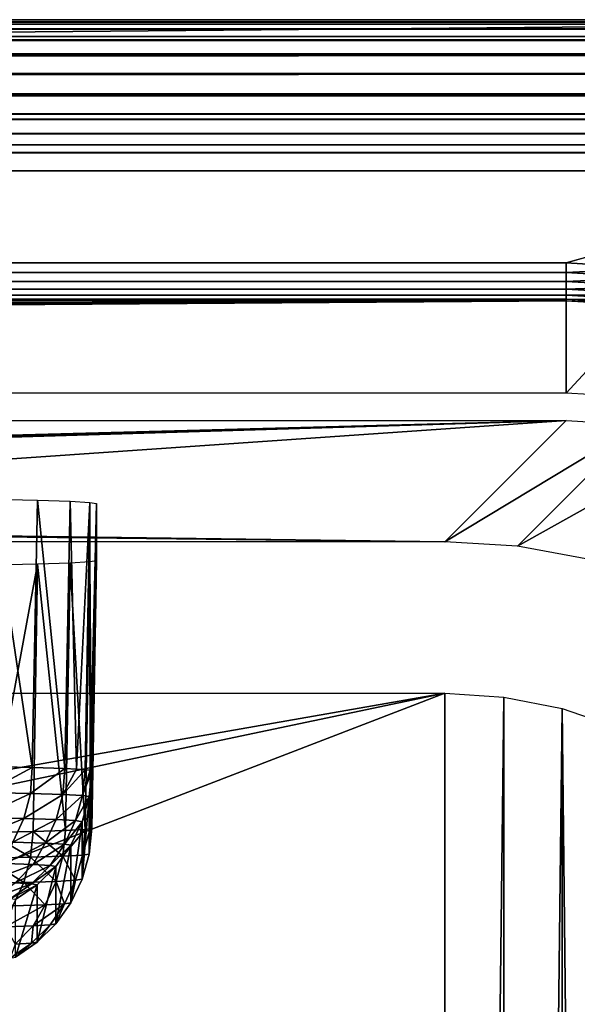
# Model space of a CAD drawing. Header units: millimetres. Extents: x -95 to 95, y -21 to 21.
# Tile 86 of 89: x 84.74 to 88.43, y 14.49 to 21. Entities that reach past the tile are written whole.
import ezdxf

# ---------------------------------------------------------------- set-up
doc = ezdxf.new("R2010")
doc.units = ezdxf.units.MM
doc.header["$LTSCALE"] = 135.540879
for name, color, linetype in [('1', 7, 'CONTINUOUS'), ('104', 7, 'CONTINUOUS'), ('105', 7, 'CONTINUOUS'), ('107', 7, 'CONTINUOUS'), ('108', 7, 'CONTINUOUS'), ('109', 7, 'CONTINUOUS'), ('11', 7, 'CONTINUOUS'), ('19', 7, 'CONTINUOUS'), ('2', 7, 'CONTINUOUS'), ('23', 7, 'CONTINUOUS'), ('26', 7, 'CONTINUOUS'), ('28', 7, 'CONTINUOUS'), ('29', 7, 'CONTINUOUS'), ('38', 7, 'CONTINUOUS'), ('39', 7, 'CONTINUOUS'), ('6', 7, 'CONTINUOUS'), ('92', 7, 'CONTINUOUS')]:
    doc.layers.add(name, color=color, linetype=linetype)

msp = doc.modelspace()

# ---------------------------------------------------------------- linework, layer by layer
at = {"layer": '1', "color": 7, "linetype": 'Continuous', "true_color": 0xe0f2ff}
for points in [[(-94, 21), (94, 21), (-88.3518, 19.3921), (-94, 21)], [(-88.3518, 19.3921), (94, 21), (88.3518, 19.3921), (-88.3518, 19.3921)], [(88.3518, 19.3921), (94, 21), (88.9314, 19.3587), (88.3518, 19.3921)]]:
    msp.add_3dface(points, dxfattribs=at)
at = {"layer": '104', "color": 254, "linetype": 'Continuous', "true_color": 0xd7d6db}
for points in [[(84.8193, 16.057, 48.7536), (84.5195, 16.0638, 47.9778), (84.5543, 17.8311, 47.9956), (84.8193, 16.057, 48.7536)], [(84.8543, 17.8243, 48.7769), (84.8193, 16.057, 48.7536), (84.5543, 17.8311, 47.9956), (84.8543, 17.8243, 48.7769)], [(85.0365, 16.05, 49.5568), (84.8193, 16.057, 48.7536), (84.8543, 17.8243, 48.7769), (85.0365, 16.05, 49.5568)], [(85.0709, 17.8173, 49.5853), (85.0365, 16.05, 49.5568), (84.8543, 17.8243, 48.7769), (85.0709, 17.8173, 49.5853)], [(85.1134, 16.0464, 49.9653), (85.0365, 16.05, 49.5568), (85.0709, 17.8173, 49.5853), (85.1134, 16.0464, 49.9653)], [(85.2018, 17.8101, 50.412), (85.1134, 16.0464, 49.9653), (85.0709, 17.8173, 49.5853), (85.2018, 17.8101, 50.412)], [(85.1692, 16.0428, 50.3816), (85.1134, 16.0464, 49.9653), (85.2018, 17.8101, 50.412), (85.1692, 16.0428, 50.3816)], [(85.2033, 16.0391, 50.8051), (85.1692, 16.0428, 50.3816), (85.2018, 17.8101, 50.412), (85.2033, 16.0391, 50.8051)], [(85.2456, 17.8028, 51.2478), (85.2033, 16.0391, 50.8051), (85.2018, 17.8101, 50.412), (85.2456, 17.8028, 51.2478)], [(85.2456, 17.8028, 51.2478), (85.2148, 16.0354, 51.2324), (85.2033, 16.0391, 50.8051), (85.2456, 17.8028, 51.2478)]]:
    msp.add_3dface(points, dxfattribs=at)
at = {"layer": '105', "color": 254, "linetype": 'Continuous', "true_color": 0xd7d6db}
for points in [[(84.5271, 15.6275, 97.9699), (84.8251, 15.6343, 97.1934), (84.8543, 17.4016, 97.2187), (84.5271, 15.6275, 97.9699)], [(84.5543, 17.3948, 98.0001), (84.5271, 15.6275, 97.9699), (84.8543, 17.4016, 97.2187), (84.5543, 17.3948, 98.0001)], [(84.8251, 15.6343, 97.1934), (85.0404, 15.6413, 96.3898), (84.8543, 17.4016, 97.2187), (84.8251, 15.6343, 97.1934)], [(84.8543, 17.4016, 97.2187), (85.0404, 15.6413, 96.3898), (85.0709, 17.4086, 96.4103), (84.8543, 17.4016, 97.2187)], [(85.0404, 15.6413, 96.3898), (85.1708, 15.6485, 95.5682), (85.0709, 17.4086, 96.4103), (85.0404, 15.6413, 96.3898)], [(85.0709, 17.4086, 96.4103), (85.1708, 15.6485, 95.5682), (85.2018, 17.4158, 95.5837), (85.0709, 17.4086, 96.4103)], [(85.1708, 15.6485, 95.5682), (85.2037, 15.6521, 95.1535), (85.2018, 17.4158, 95.5837), (85.1708, 15.6485, 95.5682)], [(85.2148, 15.6558, 94.7324), (85.2456, 17.4231, 94.7478), (85.2018, 17.4158, 95.5837), (85.2148, 15.6558, 94.7324)], [(85.2037, 15.6521, 95.1535), (85.2148, 15.6558, 94.7324), (85.2018, 17.4158, 95.5837), (85.2037, 15.6521, 95.1535)]]:
    msp.add_3dface(points, dxfattribs=at)
at = {"layer": '107', "color": 254, "linetype": 'Continuous', "true_color": 0xd7d6db}
for points in [[(84.5271, 15.6275, 97.9699), (84.5101, 15.4573, 97.9632), (84.8082, 15.4641, 97.1867), (84.5271, 15.6275, 97.9699)], [(84.8251, 15.6343, 97.1934), (84.5271, 15.6275, 97.9699), (84.8082, 15.4641, 97.1867), (84.8251, 15.6343, 97.1934)], [(84.8251, 15.6343, 97.1934), (84.8082, 15.4641, 97.1867), (85.0235, 15.4711, 96.3832), (84.8251, 15.6343, 97.1934)], [(85.0404, 15.6413, 96.3898), (84.8251, 15.6343, 97.1934), (85.0235, 15.4711, 96.3832), (85.0404, 15.6413, 96.3898)], [(85.1708, 15.6485, 95.5682), (85.0404, 15.6413, 96.3898), (85.0235, 15.4711, 96.3832), (85.1708, 15.6485, 95.5682)], [(85.1708, 15.6485, 95.5682), (85.0235, 15.4711, 96.3832), (85.1536, 15.4783, 95.5616), (85.1708, 15.6485, 95.5682)], [(85.2037, 15.6521, 95.1535), (85.1708, 15.6485, 95.5682), (85.1536, 15.4783, 95.5616), (85.2037, 15.6521, 95.1535)], [(85.2037, 15.6521, 95.1535), (85.1536, 15.4783, 95.5616), (85.1972, 15.4855, 94.7309), (85.2037, 15.6521, 95.1535)], [(85.2148, 15.6558, 94.7324), (85.2037, 15.6521, 95.1535), (85.1972, 15.4855, 94.7309), (85.2148, 15.6558, 94.7324)], [(84.4673, 15.2914, 97.9427), (84.7636, 15.2981, 97.1707), (84.5101, 15.4573, 97.9632), (84.4673, 15.2914, 97.9427)], [(84.5101, 15.4573, 97.9632), (84.7636, 15.2981, 97.1707), (84.8082, 15.4641, 97.1867), (84.5101, 15.4573, 97.9632)], [(84.7636, 15.2981, 97.1707), (84.9776, 15.3051, 96.372), (84.8082, 15.4641, 97.1867), (84.7636, 15.2981, 97.1707)], [(84.8082, 15.4641, 97.1867), (84.9776, 15.3051, 96.372), (85.0235, 15.4711, 96.3832), (84.8082, 15.4641, 97.1867)], [(84.9776, 15.3051, 96.372), (85.107, 15.3122, 95.5553), (85.0235, 15.4711, 96.3832), (84.9776, 15.3051, 96.372)], [(85.0235, 15.4711, 96.3832), (85.107, 15.3122, 95.5553), (85.1536, 15.4783, 95.5616), (85.0235, 15.4711, 96.3832)], [(85.107, 15.3122, 95.5553), (85.1503, 15.3195, 94.7295), (85.1536, 15.4783, 95.5616), (85.107, 15.3122, 95.5553)], [(85.1536, 15.4783, 95.5616), (85.1503, 15.3195, 94.7295), (85.1972, 15.4855, 94.7309), (85.1536, 15.4783, 95.5616)], [(84.4673, 15.2914, 97.9427), (84.6926, 15.1428, 97.1463), (84.7636, 15.2981, 97.1707), (84.4673, 15.2914, 97.9427)], [(84.6926, 15.1428, 97.1463), (84.9045, 15.1497, 96.3551), (84.7636, 15.2981, 97.1707), (84.6926, 15.1428, 97.1463)], [(84.7636, 15.2981, 97.1707), (84.9045, 15.1497, 96.3551), (84.9776, 15.3051, 96.372), (84.7636, 15.2981, 97.1707)], [(84.9045, 15.1497, 96.3551), (85.0327, 15.1568, 95.5461), (84.9776, 15.3051, 96.372), (84.9045, 15.1497, 96.3551)], [(84.9776, 15.3051, 96.372), (85.0327, 15.1568, 95.5461), (85.107, 15.3122, 95.5553), (84.9776, 15.3051, 96.372)], [(85.0327, 15.1568, 95.5461), (85.0755, 15.1639, 94.7281), (85.107, 15.3122, 95.5553), (85.0327, 15.1568, 95.5461)], [(85.107, 15.3122, 95.5553), (85.0755, 15.1639, 94.7281), (85.1503, 15.3195, 94.7295), (85.107, 15.3122, 95.5553)], [(85.0327, 15.1568, 95.5461), (84.9752, 15.0236, 94.7269), (85.0755, 15.1639, 94.7281), (85.0327, 15.1568, 95.5461)], [(84.6926, 15.1428, 97.1463), (84.6426, 15.004, 96.9693), (84.9045, 15.1497, 96.3551), (84.6926, 15.1428, 97.1463)], [(84.6426, 15.004, 96.9693), (84.8267, 15.0104, 96.2339), (84.9045, 15.1497, 96.3551), (84.6426, 15.004, 96.9693)], [(84.9045, 15.1497, 96.3551), (84.8267, 15.0104, 96.2339), (85.0327, 15.1568, 95.5461), (84.9045, 15.1497, 96.3551)], [(84.8267, 15.0104, 96.2339), (84.938, 15.017, 95.4841), (85.0327, 15.1568, 95.5461), (84.8267, 15.0104, 96.2339)], [(84.938, 15.017, 95.4841), (84.9752, 15.0236, 94.7269), (85.0327, 15.1568, 95.5461), (84.938, 15.017, 95.4841)], [(84.6426, 15.004, 96.9693), (84.7061, 14.8896, 96.2089), (84.8267, 15.0104, 96.2339), (84.6426, 15.004, 96.9693)], [(84.7061, 14.8896, 96.2089), (84.8156, 14.8961, 95.471), (84.8267, 15.0104, 96.2339), (84.7061, 14.8896, 96.2089)], [(84.8267, 15.0104, 96.2339), (84.8156, 14.8961, 95.471), (84.938, 15.017, 95.4841), (84.8267, 15.0104, 96.2339)], [(84.8156, 14.8961, 95.471), (84.8522, 14.9026, 94.7258), (84.938, 15.017, 95.4841), (84.8156, 14.8961, 95.471)], [(84.938, 15.017, 95.4841), (84.8522, 14.9026, 94.7258), (84.9752, 15.0236, 94.7269), (84.938, 15.017, 95.4841)], [(84.8156, 14.8961, 95.471), (84.7102, 14.8045, 94.725), (84.8522, 14.9026, 94.7258), (84.8156, 14.8961, 95.471)], [(84.7061, 14.8896, 96.2089), (84.6743, 14.7981, 95.4562), (84.8156, 14.8961, 95.471), (84.7061, 14.8896, 96.2089)], [(84.6743, 14.7981, 95.4562), (84.7102, 14.8045, 94.725), (84.8156, 14.8961, 95.471), (84.6743, 14.7981, 95.4562)]]:
    msp.add_3dface(points, dxfattribs=at)
at = {"layer": '108', "color": 254, "linetype": 'Continuous', "true_color": 0xd7d6db}
for points in [[(85.2148, 16.0354, 51.2324), (85.2148, 15.6558, 94.7324), (85.1972, 15.4855, 94.7309), (85.2148, 16.0354, 51.2324)], [(85.2148, 16.0354, 51.2324), (85.1972, 15.4855, 94.7309), (85.1972, 15.8651, 51.2309), (85.2148, 16.0354, 51.2324)], [(85.1972, 15.8651, 51.2309), (85.1503, 15.3195, 94.7295), (85.1503, 15.6991, 51.2295), (85.1972, 15.8651, 51.2309)], [(85.1972, 15.4855, 94.7309), (85.1503, 15.3195, 94.7295), (85.1972, 15.8651, 51.2309), (85.1972, 15.4855, 94.7309)], [(85.1503, 15.3195, 94.7295), (85.0755, 15.1639, 94.7281), (85.1503, 15.6991, 51.2295), (85.1503, 15.3195, 94.7295)], [(85.1503, 15.6991, 51.2295), (85.0755, 15.1639, 94.7281), (85.0755, 15.5435, 51.2281), (85.1503, 15.6991, 51.2295)], [(85.0755, 15.1639, 94.7281), (84.9752, 15.0236, 94.7269), (85.0755, 15.5435, 51.2281), (85.0755, 15.1639, 94.7281)], [(85.0755, 15.5435, 51.2281), (84.9752, 15.0236, 94.7269), (84.9752, 15.4032, 51.2269), (85.0755, 15.5435, 51.2281)], [(84.9752, 15.0236, 94.7269), (84.8522, 14.9026, 94.7258), (84.9752, 15.4032, 51.2269), (84.9752, 15.0236, 94.7269)], [(84.9752, 15.4032, 51.2269), (84.8522, 14.9026, 94.7258), (84.8522, 15.2822, 51.2258), (84.9752, 15.4032, 51.2269)], [(84.8522, 14.9026, 94.7258), (84.7102, 14.8045, 94.725), (84.8522, 15.2822, 51.2258), (84.8522, 14.9026, 94.7258)], [(84.8522, 15.2822, 51.2258), (84.7102, 14.8045, 94.725), (84.7102, 15.1841, 51.225), (84.8522, 15.2822, 51.2258)]]:
    msp.add_3dface(points, dxfattribs=at)
at = {"layer": '109', "color": 254, "linetype": 'Continuous', "true_color": 0xd7d6db}
for points in [[(84.5195, 16.0638, 47.9778), (84.8193, 16.057, 48.7536), (84.5101, 15.8933, 47.9986), (84.5195, 16.0638, 47.9778)], [(84.8193, 16.057, 48.7536), (84.8082, 15.8866, 48.7751), (84.5101, 15.8933, 47.9986), (84.8193, 16.057, 48.7536)], [(84.8193, 16.057, 48.7536), (85.0365, 16.05, 49.5568), (84.8082, 15.8866, 48.7751), (84.8193, 16.057, 48.7536)], [(85.0365, 16.05, 49.5568), (85.0235, 15.8795, 49.5786), (84.8082, 15.8866, 48.7751), (85.0365, 16.05, 49.5568)], [(85.0365, 16.05, 49.5568), (85.1134, 16.0464, 49.9653), (85.0235, 15.8795, 49.5786), (85.0365, 16.05, 49.5568)], [(85.1134, 16.0464, 49.9653), (85.1692, 16.0428, 50.3816), (85.0235, 15.8795, 49.5786), (85.1134, 16.0464, 49.9653)], [(85.1692, 16.0428, 50.3816), (85.1536, 15.8724, 50.4002), (85.0235, 15.8795, 49.5786), (85.1692, 16.0428, 50.3816)], [(85.1692, 16.0428, 50.3816), (85.2033, 16.0391, 50.8051), (85.1536, 15.8724, 50.4002), (85.1692, 16.0428, 50.3816)], [(85.2033, 16.0391, 50.8051), (85.2148, 16.0354, 51.2324), (85.1536, 15.8724, 50.4002), (85.2033, 16.0391, 50.8051)], [(85.2148, 16.0354, 51.2324), (85.1972, 15.8651, 51.2309), (85.1536, 15.8724, 50.4002), (85.2148, 16.0354, 51.2324)], [(84.8082, 15.8866, 48.7751), (84.4673, 15.7271, 48.0162), (84.5101, 15.8933, 47.9986), (84.8082, 15.8866, 48.7751)], [(84.7636, 15.7204, 48.7882), (84.4673, 15.7271, 48.0162), (84.8082, 15.8866, 48.7751), (84.7636, 15.7204, 48.7882)], [(85.0235, 15.8795, 49.5786), (84.7636, 15.7204, 48.7882), (84.8082, 15.8866, 48.7751), (85.0235, 15.8795, 49.5786)], [(84.9776, 15.7134, 49.5869), (84.7636, 15.7204, 48.7882), (85.0235, 15.8795, 49.5786), (84.9776, 15.7134, 49.5869)], [(85.1536, 15.8724, 50.4002), (84.9776, 15.7134, 49.5869), (85.0235, 15.8795, 49.5786), (85.1536, 15.8724, 50.4002)], [(85.107, 15.7063, 50.4037), (84.9776, 15.7134, 49.5869), (85.1536, 15.8724, 50.4002), (85.107, 15.7063, 50.4037)], [(85.1972, 15.8651, 51.2309), (85.107, 15.7063, 50.4037), (85.1536, 15.8724, 50.4002), (85.1972, 15.8651, 51.2309)], [(85.1972, 15.8651, 51.2309), (85.1503, 15.6991, 51.2295), (85.107, 15.7063, 50.4037), (85.1972, 15.8651, 51.2309)], [(84.7636, 15.7204, 48.7882), (84.399, 15.5713, 48.0452), (84.4673, 15.7271, 48.0162), (84.7636, 15.7204, 48.7882)], [(84.6926, 15.5647, 48.8099), (84.399, 15.5713, 48.0452), (84.7636, 15.7204, 48.7882), (84.6926, 15.5647, 48.8099)], [(84.9776, 15.7134, 49.5869), (84.6926, 15.5647, 48.8099), (84.7636, 15.7204, 48.7882), (84.9776, 15.7134, 49.5869)], [(84.9045, 15.5577, 49.6011), (84.6926, 15.5647, 48.8099), (84.9776, 15.7134, 49.5869), (84.9045, 15.5577, 49.6011)], [(85.107, 15.7063, 50.4037), (84.9045, 15.5577, 49.6011), (84.9776, 15.7134, 49.5869), (85.107, 15.7063, 50.4037)], [(85.0327, 15.5507, 50.4101), (84.9045, 15.5577, 49.6011), (85.107, 15.7063, 50.4037), (85.0327, 15.5507, 50.4101)], [(85.1503, 15.6991, 51.2295), (85.0327, 15.5507, 50.4101), (85.107, 15.7063, 50.4037), (85.1503, 15.6991, 51.2295)], [(85.1503, 15.6991, 51.2295), (85.0755, 15.5435, 51.2281), (85.0327, 15.5507, 50.4101), (85.1503, 15.6991, 51.2295)], [(84.9045, 15.5577, 49.6011), (84.6426, 15.4228, 48.9844), (84.6926, 15.5647, 48.8099), (84.9045, 15.5577, 49.6011)], [(84.8267, 15.4163, 49.7198), (84.6426, 15.4228, 48.9844), (84.9045, 15.5577, 49.6011), (84.8267, 15.4163, 49.7198)], [(85.0327, 15.5507, 50.4101), (84.8267, 15.4163, 49.7198), (84.9045, 15.5577, 49.6011), (85.0327, 15.5507, 50.4101)], [(84.938, 15.4098, 50.4697), (84.8267, 15.4163, 49.7198), (85.0327, 15.5507, 50.4101), (84.938, 15.4098, 50.4697)], [(85.0755, 15.5435, 51.2281), (84.938, 15.4098, 50.4697), (85.0327, 15.5507, 50.4101), (85.0755, 15.5435, 51.2281)], [(85.0755, 15.5435, 51.2281), (84.9752, 15.4032, 51.2269), (84.938, 15.4098, 50.4697), (85.0755, 15.5435, 51.2281)], [(84.8267, 15.4163, 49.7198), (84.5249, 15.3014, 49.0191), (84.6426, 15.4228, 48.9844), (84.8267, 15.4163, 49.7198)], [(84.7061, 15.2951, 49.7427), (84.5249, 15.3014, 49.0191), (84.8267, 15.4163, 49.7198), (84.7061, 15.2951, 49.7427)], [(84.938, 15.4098, 50.4697), (84.7061, 15.2951, 49.7427), (84.8267, 15.4163, 49.7198), (84.938, 15.4098, 50.4697)], [(84.8156, 15.2887, 50.4807), (84.7061, 15.2951, 49.7427), (84.938, 15.4098, 50.4697), (84.8156, 15.2887, 50.4807)], [(84.9752, 15.4032, 51.2269), (84.8156, 15.2887, 50.4807), (84.938, 15.4098, 50.4697), (84.9752, 15.4032, 51.2269)], [(84.9752, 15.4032, 51.2269), (84.8522, 15.2822, 51.2258), (84.8156, 15.2887, 50.4807), (84.9752, 15.4032, 51.2269)], [(84.8156, 15.2887, 50.4807), (84.5669, 15.1968, 49.7696), (84.7061, 15.2951, 49.7427), (84.8156, 15.2887, 50.4807)], [(84.6743, 15.1905, 50.4937), (84.5669, 15.1968, 49.7696), (84.8156, 15.2887, 50.4807), (84.6743, 15.1905, 50.4937)], [(84.8522, 15.2822, 51.2258), (84.6743, 15.1905, 50.4937), (84.8156, 15.2887, 50.4807), (84.8522, 15.2822, 51.2258)], [(84.8522, 15.2822, 51.2258), (84.7102, 15.1841, 51.225), (84.6743, 15.1905, 50.4937), (84.8522, 15.2822, 51.2258)]]:
    msp.add_3dface(points, dxfattribs=at)
at = {"layer": '11', "color": 7, "linetype": 'Continuous', "true_color": 0xe0f2ff}
for points in [[(94, 21, 111.5), (-94, 21, 111.5), (-94, 20.9848, 111.6737), (94, 21, 111.5)], [(94, 20.9848, 111.6737), (94, 21, 111.5), (-94, 20.9848, 111.6737), (94, 20.9848, 111.6737)], [(94, 20.9703, 111.7419), (94, 20.9848, 111.6737), (-94, 20.9703, 111.7419), (94, 20.9703, 111.7419)], [(-94, 20.9703, 111.7419), (94, 20.9848, 111.6737), (-94, 20.9848, 111.6737), (-94, 20.9703, 111.7419)], [(94, 20.9397, 111.842), (94, 20.9703, 111.7419), (-94, 20.9397, 111.842), (94, 20.9397, 111.842)], [(-94, 20.9397, 111.842), (94, 20.9703, 111.7419), (-94, 20.9703, 111.7419), (-94, 20.9397, 111.842)], [(-94, 20.8892, 111.9576), (94, 20.9397, 111.842), (-94, 20.9397, 111.842), (-94, 20.8892, 111.9576)], [(94, 20.8892, 111.9576), (94, 20.9397, 111.842), (-94, 20.8892, 111.9576), (94, 20.8892, 111.9576)], [(-94, 20.866, 112), (94, 20.8892, 111.9576), (-94, 20.8892, 111.9576), (-94, 20.866, 112)], [(94, 20.866, 112), (94, 20.8892, 111.9576), (-94, 20.866, 112), (94, 20.866, 112)], [(94, 20.7744, 112.1327), (94, 20.866, 112), (-94, 20.7744, 112.1327), (94, 20.7744, 112.1327)], [(-94, 20.7744, 112.1327), (94, 20.866, 112), (-94, 20.866, 112), (-94, 20.7744, 112.1327)], [(-94, 20.766, 112.1428), (94, 20.7744, 112.1327), (-94, 20.7744, 112.1327), (-94, 20.766, 112.1428)], [(94, 20.766, 112.1428), (94, 20.7744, 112.1327), (-94, 20.766, 112.1428), (94, 20.766, 112.1428)], [(-94, 20.644, 112.265), (94, 20.766, 112.1428), (-94, 20.766, 112.1428), (-94, 20.644, 112.265)], [(94, 20.644, 112.265), (94, 20.766, 112.1428), (-94, 20.644, 112.265), (94, 20.644, 112.265)], [(94, 20.6428, 112.2661), (94, 20.644, 112.265), (-94, 20.6428, 112.2661), (94, 20.6428, 112.2661)], [(-94, 20.6428, 112.2661), (94, 20.644, 112.265), (-94, 20.644, 112.265), (-94, 20.6428, 112.2661)], [(94, 20.5099, 112.3602), (94, 20.6428, 112.2661), (-94, 20.5099, 112.3602), (94, 20.5099, 112.3602)], [(-94, 20.5099, 112.3602), (94, 20.6428, 112.2661), (-94, 20.6428, 112.2661), (-94, 20.5099, 112.3602)], [(-94, 20.5, 112.366), (94, 20.5099, 112.3602), (-94, 20.5099, 112.3602), (-94, 20.5, 112.366)], [(94, 20.5, 112.366), (94, 20.5099, 112.3602), (-94, 20.5, 112.366), (94, 20.5, 112.366)], [(-94, 20.3777, 112.4259), (94, 20.5, 112.366), (-94, 20.5, 112.366), (-94, 20.3777, 112.4259)], [(94, 20.3777, 112.4259), (94, 20.5, 112.366), (-94, 20.3777, 112.4259), (94, 20.3777, 112.4259)], [(-94, 20.342, 112.4397), (94, 20.3777, 112.4259), (-94, 20.3777, 112.4259), (-94, 20.342, 112.4397)], [(94, 20.342, 112.4397), (94, 20.3777, 112.4259), (-94, 20.342, 112.4397), (94, 20.342, 112.4397)], [(-94, 20.2485, 112.4686), (94, 20.342, 112.4397), (-94, 20.342, 112.4397), (-94, 20.2485, 112.4686)], [(94, 20.2485, 112.4686), (94, 20.342, 112.4397), (-94, 20.2485, 112.4686), (94, 20.2485, 112.4686)], [(94, 20.1736, 112.4848), (94, 20.2485, 112.4686), (-94, 20.1736, 112.4848), (94, 20.1736, 112.4848)], [(-94, 20.1736, 112.4848), (94, 20.2485, 112.4686), (-94, 20.2485, 112.4686), (-94, 20.1736, 112.4848)], [(94, 20.1231, 112.4924), (94, 20.1736, 112.4848), (-94, 20.1231, 112.4924), (94, 20.1231, 112.4924)], [(-94, 20.1231, 112.4924), (94, 20.1736, 112.4848), (-94, 20.1736, 112.4848), (-94, 20.1231, 112.4924)], [(-94, 20, 112.5), (94, 20, 112.5), (94, 20.1231, 112.4924), (-94, 20, 112.5)], [(-94, 20, 112.5), (94, 20.1231, 112.4924), (-94, 20.1231, 112.4924), (-94, 20, 112.5)]]:
    msp.add_3dface(points, dxfattribs=at)
at = {"layer": '19', "color": 7, "linetype": 'Continuous', "true_color": 0xe0f2ff}
for points in [[(1.5, 16.5487, 110), (87.5488, 16.5487, 110), (1.5, 1.4963, 110), (1.5, 16.5487, 110)], [(1.5, -16.5487, 110), (1.5, -1.4963, 110), (87.5488, 16.5487, 110), (1.5, -16.5487, 110)], [(87.5488, 16.5487, 110), (1.5, -1.4963, 110), (1.5, 1.4963, 110), (87.5488, 16.5487, 110)], [(87.5488, -16.5487, 110), (1.5, -16.5487, 110), (87.5488, 16.5487, 110), (87.5488, -16.5487, 110)], [(87.9404, 16.5231, 110), (87.5488, -16.5487, 110), (87.5488, 16.5487, 110), (87.9404, 16.5231, 110)], [(87.9404, -16.5231, 110), (87.5488, -16.5487, 110), (87.9404, 16.5231, 110), (87.9404, -16.5231, 110)], [(88.3253, 16.4465, 110), (87.9404, -16.5231, 110), (87.9404, 16.5231, 110), (88.3253, 16.4465, 110)], [(88.3253, -16.4465, 110), (87.9404, -16.5231, 110), (88.3253, 16.4465, 110), (88.3253, -16.4465, 110)], [(88.6969, 16.3204, 110), (88.5, 0.5019, 110), (88.3253, 16.4465, 110), (88.6969, 16.3204, 110)], [(88.5, 0.5019, 110), (88.3253, -16.4465, 110), (88.3253, 16.4465, 110), (88.5, 0.5019, 110)]]:
    msp.add_3dface(points, dxfattribs=at)
at = {"layer": '2', "color": 7, "linetype": 'Continuous', "true_color": 0xe0f2ff}
for points in [[(94, -20, 112.5), (94, 20, 112.5), (-94, 20, 112.5), (94, -20, 112.5)], [(-94, -20, 112.5), (94, -20, 112.5), (-94, 20, 112.5), (-94, -20, 112.5)]]:
    msp.add_3dface(points, dxfattribs=at)
at = {"layer": '23', "color": 7, "linetype": 'Continuous', "true_color": 0xe0f2ff}
for points in [[(88.3511, 18.3509, 17.0831), (77.5, 18.0637, 50), (1.7357, 18.3509, 17.0831), (88.3511, 18.3509, 17.0831)], [(77.6736, 18.0635, 50.0152), (77.5, 18.0637, 50), (88.3511, 18.3509, 17.0831), (77.6736, 18.0635, 50.0152)], [(77.842, 18.0631, 50.0603), (77.6736, 18.0635, 50.0152), (88.3511, 18.3509, 17.0831), (77.842, 18.0631, 50.0603)], [(78, 18.0625, 50.134), (77.842, 18.0631, 50.0603), (88.3511, 18.3509, 17.0831), (78, 18.0625, 50.134)], [(78.1428, 18.0616, 50.2339), (78, 18.0625, 50.134), (88.3511, 18.3509, 17.0831), (78.1428, 18.0616, 50.2339)], [(78.266, 18.0605, 50.3572), (78.1428, 18.0616, 50.2339), (88.3511, 18.3509, 17.0831), (78.266, 18.0605, 50.3572)], [(78.366, 18.0593, 50.5), (78.266, 18.0605, 50.3572), (88.3511, 18.3509, 17.0831), (78.366, 18.0593, 50.5)], [(78.4397, 18.0579, 50.658), (78.366, 18.0593, 50.5), (88.3511, 18.3509, 17.0831), (78.4397, 18.0579, 50.658)], [(78.4848, 18.0564, 50.8263), (78.4397, 18.0579, 50.658), (88.3511, 18.3509, 17.0831), (78.4848, 18.0564, 50.8263)], [(78.5, 18.0549, 51), (78.4848, 18.0564, 50.8263), (88.3511, 18.3509, 17.0831), (78.5, 18.0549, 51)], [(78.5, 17.6709, 95), (78.5, 18.0549, 51), (88.3511, 18.3509, 17.0831), (78.5, 17.6709, 95)], [(87.5488, 17.5487, 109.0087), (78.5, 17.6709, 95), (88.3511, 18.3509, 17.0831), (87.5488, 17.5487, 109.0087)], [(1.474, 17.5487, 109.0087), (77.6736, 17.6624, 95.9848), (87.5488, 17.5487, 109.0087), (1.474, 17.5487, 109.0087)], [(77.6736, 17.6624, 95.9848), (77.842, 17.6627, 95.9397), (87.5488, 17.5487, 109.0087), (77.6736, 17.6624, 95.9848)], [(77.842, 17.6627, 95.9397), (78, 17.6634, 95.866), (87.5488, 17.5487, 109.0087), (77.842, 17.6627, 95.9397)], [(78, 17.6634, 95.866), (78.1428, 17.6643, 95.7661), (87.5488, 17.5487, 109.0087), (78, 17.6634, 95.866)], [(78.1428, 17.6643, 95.7661), (78.266, 17.6653, 95.6428), (87.5488, 17.5487, 109.0087), (78.1428, 17.6643, 95.7661)], [(78.266, 17.6653, 95.6428), (78.366, 17.6666, 95.5), (87.5488, 17.5487, 109.0087), (78.266, 17.6653, 95.6428)], [(78.366, 17.6666, 95.5), (78.4397, 17.668, 95.342), (87.5488, 17.5487, 109.0087), (78.366, 17.6666, 95.5)], [(78.4397, 17.668, 95.342), (78.4848, 17.6694, 95.1737), (87.5488, 17.5487, 109.0087), (78.4397, 17.668, 95.342)], [(78.4848, 17.6694, 95.1737), (78.5, 17.6709, 95), (87.5488, 17.5487, 109.0087), (78.4848, 17.6694, 95.1737)]]:
    msp.add_3dface(points, dxfattribs=at)
at = {"layer": '26', "color": 7, "linetype": 'Continuous', "true_color": 0xe0f2ff}
for points in [[(87.5488, 17.5487, 109.0087), (88.3511, 18.3509, 17.0831), (88.8331, 18.3218, 17.0826), (87.5488, 17.5487, 109.0087)], [(88.031, 17.5195, 109.0097), (87.5488, 17.5487, 109.0087), (88.8331, 18.3218, 17.0826), (88.031, 17.5195, 109.0097)], [(89.3081, 18.2348, 17.0822), (88.031, 17.5195, 109.0097), (88.8331, 18.3218, 17.0826), (89.3081, 18.2348, 17.0822)], [(88.5061, 17.4325, 109.0106), (88.031, 17.5195, 109.0097), (89.3081, 18.2348, 17.0822), (88.5061, 17.4325, 109.0106)]]:
    msp.add_3dface(points, dxfattribs=at)
at = {"layer": '28', "color": 7, "linetype": 'Continuous', "true_color": 0xe0f2ff}
for points in [[(-88.3518, 18.5306, 15.9322), (88.3518, 19.1423, 0.2403), (-0.1615, 18.7768, 9.6176), (-88.3518, 18.5306, 15.9322)], [(-88.3518, 19.1423, 0.2403), (88.3518, 19.1423, 0.2403), (-88.3518, 18.5306, 15.9322), (-88.3518, 19.1423, 0.2403)], [(-0.1615, 18.7768, 9.6176), (88.3518, 19.1423, 0.2403), (0.1615, 18.7768, 9.6176), (-0.1615, 18.7768, 9.6176)], [(0.1615, 18.7768, 9.6176), (88.3518, 19.1423, 0.2403), (0.4808, 18.7749, 9.6654), (0.1615, 18.7768, 9.6176)], [(0.4808, 18.7749, 9.6654), (88.3518, 19.1423, 0.2403), (0.7894, 18.7712, 9.7599), (0.4808, 18.7749, 9.6654)], [(0.7894, 18.7712, 9.7599), (88.3518, 19.1423, 0.2403), (1.0804, 18.7658, 9.8991), (0.7894, 18.7712, 9.7599)], [(1.0804, 18.7658, 9.8991), (88.3518, 19.1423, 0.2403), (1.3474, 18.7587, 10.0797), (1.0804, 18.7658, 9.8991)], [(1.3474, 18.7587, 10.0797), (88.3518, 19.1423, 0.2403), (1.5845, 18.7502, 10.2977), (1.3474, 18.7587, 10.0797)], [(1.5845, 18.7502, 10.2977), (88.3518, 19.1423, 0.2403), (1.7865, 18.7405, 10.5483), (1.5845, 18.7502, 10.2977)], [(1.7865, 18.7405, 10.5483), (88.3518, 19.1423, 0.2403), (1.9488, 18.7297, 10.8258), (1.7865, 18.7405, 10.5483)], [(1.9488, 18.7297, 10.8258), (88.3518, 19.1423, 0.2403), (2.0681, 18.718, 11.1241), (1.9488, 18.7297, 10.8258)], [(2.0681, 18.718, 11.1241), (88.3518, 19.1423, 0.2403), (2.1417, 18.7058, 11.437), (2.0681, 18.718, 11.1241)], [(2.1417, 18.7058, 11.437), (88.3518, 19.1423, 0.2403), (2.168, 18.6934, 11.7559), (2.1417, 18.7058, 11.437)], [(88.3518, 19.1423, 0.2403), (2.1634, 18.5306, 15.9322), (2.1762, 18.6161, 13.7404), (88.3518, 19.1423, 0.2403)], [(88.3518, 18.5306, 15.9322), (2.1634, 18.5306, 15.9322), (88.3518, 19.1423, 0.2403), (88.3518, 18.5306, 15.9322)], [(2.168, 18.6934, 11.7559), (88.3518, 19.1423, 0.2403), (2.1762, 18.6161, 13.7404), (2.168, 18.6934, 11.7559)]]:
    msp.add_3dface(points, dxfattribs=at)
at = {"layer": '29', "color": 7, "linetype": 'Continuous', "true_color": 0xe0f2ff}
for points in [[(88.3518, 18.5306, 15.9322), (88.3518, 19.1423, 0.2403), (88.8888, 19.1121, 0.2403), (88.3518, 18.5306, 15.9322)], [(88.3518, 18.5306, 15.9322), (88.8888, 19.1121, 0.2403), (88.8094, 18.5055, 15.9322), (88.3518, 18.5306, 15.9322)]]:
    msp.add_3dface(points, dxfattribs=at)
at = {"layer": '38', "color": 7, "linetype": 'Continuous', "true_color": 0xe0f2ff}
for points in [[(-88.3518, 19.3921), (88.3518, 19.3921), (88.3518, 19.329, 0.0081), (-88.3518, 19.3921)], [(-88.3518, 19.329, 0.0081), (-88.3518, 19.3921), (88.3518, 19.329, 0.0081), (-88.3518, 19.329, 0.0081)], [(88.3518, 19.2699, 0.0319), (-88.3518, 19.329, 0.0081), (88.3518, 19.329, 0.0081), (88.3518, 19.2699, 0.0319)], [(-88.3518, 19.2699, 0.0319), (-88.3518, 19.329, 0.0081), (88.3518, 19.2699, 0.0319), (-88.3518, 19.2699, 0.0319)], [(88.3518, 19.2187, 0.0699), (-88.3518, 19.2699, 0.0319), (88.3518, 19.2699, 0.0319), (88.3518, 19.2187, 0.0699)], [(-88.3518, 19.2187, 0.0699), (-88.3518, 19.2699, 0.0319), (88.3518, 19.2187, 0.0699), (-88.3518, 19.2187, 0.0699)], [(88.3518, 19.1788, 0.1196), (-88.3518, 19.2187, 0.0699), (88.3518, 19.2187, 0.0699), (88.3518, 19.1788, 0.1196)], [(-88.3518, 19.1788, 0.1196), (-88.3518, 19.2187, 0.0699), (88.3518, 19.1788, 0.1196), (-88.3518, 19.1788, 0.1196)], [(88.3518, 19.1528, 0.1777), (-88.3518, 19.1788, 0.1196), (88.3518, 19.1788, 0.1196), (88.3518, 19.1528, 0.1777)], [(-88.3518, 19.1528, 0.1777), (-88.3518, 19.1788, 0.1196), (88.3518, 19.1528, 0.1777), (-88.3518, 19.1528, 0.1777)], [(88.3518, 19.1423, 0.2403), (-88.3518, 19.1423, 0.2403), (-88.3518, 19.1528, 0.1777), (88.3518, 19.1423, 0.2403)], [(88.3518, 19.1423, 0.2403), (-88.3518, 19.1528, 0.1777), (88.3518, 19.1528, 0.1777), (88.3518, 19.1423, 0.2403)]]:
    msp.add_3dface(points, dxfattribs=at)
at = {"layer": '39', "color": 7, "linetype": 'Continuous', "true_color": 0xe0f2ff}
for points in [[(88.3518, 19.3921), (88.9314, 19.3587), (88.3518, 19.329, 0.0081), (88.3518, 19.3921)], [(88.3518, 19.329, 0.0081), (88.9314, 19.3587), (88.9196, 19.2965, 0.0081), (88.3518, 19.329, 0.0081)], [(88.3518, 19.2699, 0.0319), (88.3518, 19.329, 0.0081), (88.9196, 19.2965, 0.0081), (88.3518, 19.2699, 0.0319)], [(88.3518, 19.2699, 0.0319), (88.9196, 19.2965, 0.0081), (88.909, 19.2382, 0.0319), (88.3518, 19.2699, 0.0319)], [(88.3518, 19.2187, 0.0699), (88.3518, 19.2699, 0.0319), (88.909, 19.2382, 0.0319), (88.3518, 19.2187, 0.0699)], [(88.3518, 19.2187, 0.0699), (88.909, 19.2382, 0.0319), (88.9008, 19.1876, 0.0699), (88.3518, 19.2187, 0.0699)], [(88.3518, 19.1788, 0.1196), (88.3518, 19.2187, 0.0699), (88.9008, 19.1876, 0.0699), (88.3518, 19.1788, 0.1196)], [(88.3518, 19.1788, 0.1196), (88.9008, 19.1876, 0.0699), (88.8949, 19.1482, 0.1196), (88.3518, 19.1788, 0.1196)], [(88.3518, 19.1528, 0.1777), (88.3518, 19.1788, 0.1196), (88.8949, 19.1482, 0.1196), (88.3518, 19.1528, 0.1777)], [(88.3518, 19.1423, 0.2403), (88.3518, 19.1528, 0.1777), (88.8913, 19.1223, 0.1777), (88.3518, 19.1423, 0.2403)], [(88.3518, 19.1528, 0.1777), (88.8949, 19.1482, 0.1196), (88.8913, 19.1223, 0.1777), (88.3518, 19.1528, 0.1777)], [(88.8888, 19.1121, 0.2403), (88.3518, 19.1423, 0.2403), (88.8913, 19.1223, 0.1777), (88.8888, 19.1121, 0.2403)]]:
    msp.add_3dface(points, dxfattribs=at)
at = {"layer": '6', "color": 7, "linetype": 'Continuous', "true_color": 0xe0f2ff}
for points in [[(-77.6942, 21, 96.0996), (-94, 21, 111.5), (94, 21, 111.5), (-77.6942, 21, 96.0996)], [(94, 21), (-94, 21), (77.8774, 21, 49.964), (94, 21)], [(-77.5, 21, 96.1166), (-77.6942, 21, 96.0996), (94, 21, 111.5), (-77.5, 21, 96.1166)], [(77.5, 21, 96.1166), (-77.5, 21, 96.1166), (94, 21, 111.5), (77.5, 21, 96.1166)], [(77.6942, 21, 96.0996), (77.5, 21, 96.1166), (94, 21, 111.5), (77.6942, 21, 96.0996)], [(77.8821, 21, 96.0491), (77.6942, 21, 96.0996), (94, 21, 111.5), (77.8821, 21, 96.0491)], [(78.0516, 21, 50.0453), (94, 21), (77.8774, 21, 49.964), (78.0516, 21, 50.0453)], [(78.0585, 21, 95.9668), (77.8821, 21, 96.0491), (94, 21, 111.5), (78.0585, 21, 95.9668)], [(78.2088, 21, 50.1554), (94, 21), (78.0516, 21, 50.0453), (78.2088, 21, 50.1554)], [(78.2177, 21, 95.8553), (78.0585, 21, 95.9668), (94, 21, 111.5), (78.2177, 21, 95.8553)], [(78.3447, 21, 50.2912), (94, 21), (78.2088, 21, 50.1554), (78.3447, 21, 50.2912)], [(78.3552, 21, 95.7177), (78.2177, 21, 95.8553), (94, 21, 111.5), (78.3552, 21, 95.7177)], [(78.4549, 21, 50.4484), (94, 21), (78.3447, 21, 50.2912), (78.4549, 21, 50.4484)], [(78.4667, 21, 95.5585), (78.3552, 21, 95.7177), (94, 21, 111.5), (78.4667, 21, 95.5585)], [(78.5362, 21, 50.6226), (94, 21), (78.4549, 21, 50.4484), (78.5362, 21, 50.6226)], [(78.5489, 21, 95.3821), (78.4667, 21, 95.5585), (94, 21, 111.5), (78.5489, 21, 95.3821)], [(78.586, 21, 50.8081), (94, 21), (78.5362, 21, 50.6226), (78.586, 21, 50.8081)], [(78.5993, 21, 95.1942), (78.5489, 21, 95.3821), (94, 21, 111.5), (78.5993, 21, 95.1942)], [(78.586, 21, 50.8081), (78.6028, 21, 51), (94, 21, 111.5), (78.586, 21, 50.8081)], [(94, 21), (78.586, 21, 50.8081), (94, 21, 111.5), (94, 21)], [(78.6163, 21, 95), (78.5993, 21, 95.1942), (94, 21, 111.5), (78.6163, 21, 95)], [(78.6028, 21, 51), (78.6163, 21, 95), (94, 21, 111.5), (78.6028, 21, 51)]]:
    msp.add_3dface(points, dxfattribs=at)
at = {"layer": '92', "color": 254, "linetype": 'Continuous', "true_color": 0xd7d6db}
for points in [[(85.2456, 17.4231, 94.7478), (85.2148, 16.0354, 51.2324), (85.2456, 17.8028, 51.2478), (85.2456, 17.4231, 94.7478)], [(85.2148, 15.6558, 94.7324), (85.2148, 16.0354, 51.2324), (85.2456, 17.4231, 94.7478), (85.2148, 15.6558, 94.7324)]]:
    msp.add_3dface(points, dxfattribs=at)

doc.saveas('drawing.dxf')
